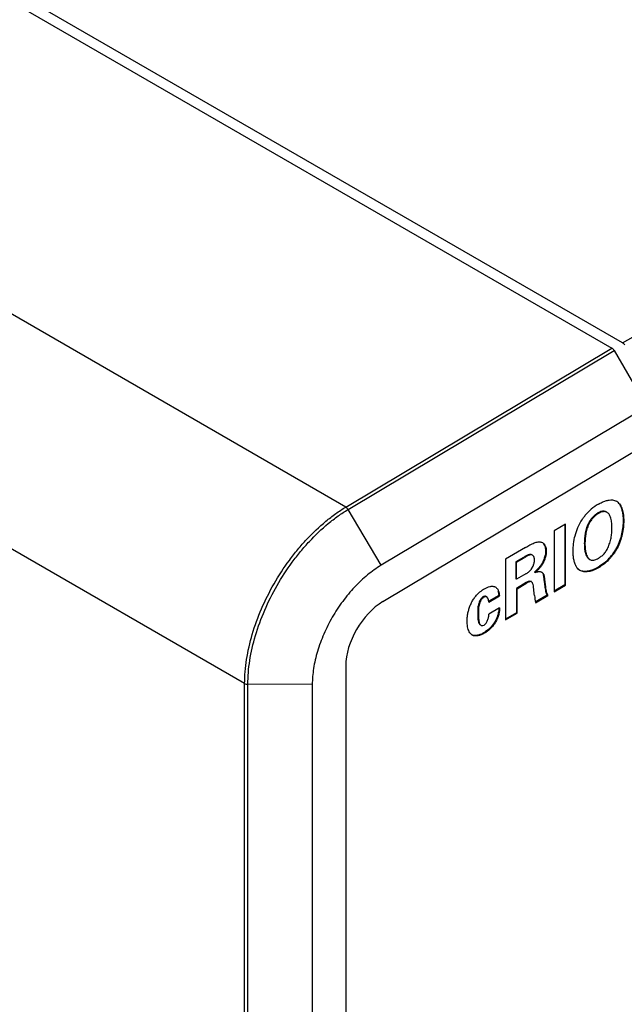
# Model space of a CAD drawing. Header units: inches. Extents: x 0 to 22, y 0 to 17.
# Tile 26 of 38: x 3.7 to 4.4, y 12.8 to 13.8. Entities that reach past the tile are written whole.
import ezdxf

# ---------------------------------------------------------------- set-up
doc = ezdxf.new("R2010")
doc.units = ezdxf.units.IN
doc.header["$LTSCALE"] = 1.21
doc.header["$MEASUREMENT"] = 0
doc.layers.get('0').update_dxf_attribs({"linetype": 'CONTINUOUS'})

msp = doc.modelspace()

# ---------------------------------------------------------------- linework, layer by layer
at = {"color": 7, "linetype": 'CONTINUOUS'}
for p, q in [((4.3701, 13.4897), (1.4634, 15.168)), ((1.4534, 15.1615), (4.3587, 13.484)), ((4.0724, 13.313), (1.172, 14.9877)), ((3.9636, 13.1232), (1.0645, 14.7971)), ((4.3701, 13.4897), (4.6913, 13.6713)), ((4.0724, 13.313), (4.3587, 13.484)), ((4.0749, 13.3104), (4.3612, 13.4814)), ((4.3612, 13.4814), (4.3961, 13.4209)), ((4.3961, 13.4209), (4.1104, 13.2503)), ((4.1123, 13.2113), (4.3927, 13.3787)), ((4.3635, 13.3193), (4.3642, 13.3188)), ((4.3642, 13.3188), (4.3635, 13.3192)), ((4.1104, 13.2503), (4.0749, 13.3104)), ((4.3443, 13.3062), (4.3436, 13.3066)), ((4.3535, 13.3073), (4.3527, 13.3077)), ((4.3714, 13.2983), (4.3707, 13.2987)), ((4.3087, 13.2945), (4.2966, 13.2875)), ((4.2966, 13.2875), (4.2966, 13.2218)), ((4.308, 13.2941), (4.308, 13.2292)), ((4.3087, 13.2288), (4.3087, 13.2945)), ((4.3339, 13.2946), (4.3332, 13.295)), ((4.2659, 13.2696), (4.2442, 13.257)), ((4.2831, 13.2751), (4.2839, 13.2747)), ((4.2881, 13.2654), (4.2874, 13.2658)), ((4.3297, 13.2732), (4.329, 13.2736)), ((4.3643, 13.2686), (4.3636, 13.269)), ((4.2442, 13.257), (4.2442, 13.1915)), ((4.2636, 13.2588), (4.2555, 13.2541)), ((4.2562, 13.2536), (4.2644, 13.2584)), ((4.2644, 13.2584), (4.2636, 13.2588)), ((4.2724, 13.2615), (4.2717, 13.2619)), ((4.2733, 13.2611), (4.2724, 13.2615)), ((4.2733, 13.2611), (4.2726, 13.2615)), ((4.334, 13.2573), (4.3333, 13.2577)), ((4.334, 13.2573), (4.3351, 13.2564)), ((4.3344, 13.2569), (4.3351, 13.2565)), ((4.3351, 13.2565), (4.3365, 13.2559)), ((4.2562, 13.2536), (4.2555, 13.2541)), ((4.2555, 13.2541), (4.2555, 13.2357)), ((4.2562, 13.2353), (4.2562, 13.2536)), ((4.2722, 13.2464), (4.2738, 13.2493)), ((4.2794, 13.2467), (4.2755, 13.2429)), ((4.3243, 13.2447), (4.324, 13.2449)), ((4.3441, 13.2476), (4.3434, 13.248)), ((4.2562, 13.2353), (4.2555, 13.2357)), ((4.266, 13.241), (4.2562, 13.2353)), ((4.2762, 13.2425), (4.2755, 13.2429)), ((4.2864, 13.2333), (4.2857, 13.2337)), ((4.2665, 13.2317), (4.2559, 13.2255)), ((4.2566, 13.2251), (4.2559, 13.2255)), ((4.2559, 13.2255), (4.2559, 13.1991)), ((4.2566, 13.2251), (4.2673, 13.2313)), ((4.2566, 13.1987), (4.2566, 13.2251)), ((4.2687, 13.2328), (4.2665, 13.2317)), ((4.2673, 13.2313), (4.2665, 13.2317)), ((4.2705, 13.2332), (4.2687, 13.2328)), ((4.2716, 13.233), (4.2705, 13.2332)), ((4.2723, 13.2326), (4.2716, 13.233)), ((4.308, 13.2292), (4.2966, 13.2226)), ((4.2966, 13.2218), (4.3087, 13.2288)), ((4.3087, 13.2288), (4.308, 13.2292)), ((4.2219, 13.217), (4.2204, 13.2166)), ((4.2211, 13.2162), (4.2204, 13.2166)), ((4.2241, 13.2163), (4.2234, 13.2167)), ((4.2252, 13.2151), (4.2241, 13.2163)), ((4.2262, 13.2107), (4.2376, 13.2173)), ((4.2369, 13.2177), (4.2263, 13.2116)), ((4.2376, 13.2173), (4.2369, 13.2177)), ((4.2892, 13.2183), (4.2761, 13.2107)), ((4.2764, 13.2101), (4.2899, 13.2179)), ((4.2881, 13.2216), (4.2874, 13.222)), ((4.2899, 13.2179), (4.2892, 13.2183)), ((4.2379, 13.2045), (4.2264, 13.1978)), ((4.215, 13.1981), (4.2143, 13.1985)), ((4.2559, 13.1991), (4.2442, 13.1923)), ((4.2442, 13.1915), (4.2566, 13.1987)), ((4.2566, 13.1987), (4.2559, 13.1991)), ((4.2179, 13.1857), (4.2172, 13.1861)), ((4.2199, 13.1855), (4.2211, 13.186)), ((4.2321, 13.1884), (4.229, 13.1843)), ((4.2328, 13.188), (4.2321, 13.1884)), ((4.2084, 13.1752), (4.2079, 13.1755)), ((4.2215, 13.1772), (4.2207, 13.1776)), ((4.0724, 13.1421), (4.0724, 10.5772)), ((3.9636, 10.5583), (3.9636, 13.1232)), ((4.0364, 13.122), (3.9671, 13.1223)), ((3.9671, 10.5575), (3.9671, 13.1223)), ((4.0364, 13.122), (4.0364, 10.5572))]:
    msp.add_line(p, q, dxfattribs=at)
for centre, radius, start, end in [((4.3705, 13.2707), 0.0525, 119.937, 130.4797), ((4.3162, 13.2943), 0.0538, 311.3298, 327.848), ((4.3173, 13.2936), 0.0524, 327.8391, 331.9391), ((4.2615, 13.2535), 0.0129, 323.4673, 326.303), ((4.2527, 13.2708), 0.0359, 317.941, 320.4422), ((4.2814, 13.2395), 0.004, 60.0365, 65.5428), ((4.2302, 13.2217), 0.00606, 59.9788, 67.4981), ((4.2403, 13.1938), 0.0366, 130.3043, 133.5873), ((4.4385, 13.2372), 0.1643, 186.7962, 189.4847)]:
    msp.add_arc(centre, radius, start, end, dxfattribs=at)
for centre, major_axis, ratio, start_param, end_param in [((4.3701, 13.4856), (-0.0025, 0.00433), 0.577569, -1.570625, -0.785433), ((4.3587, 13.4799), (-0.0025, 0.00433), 0.577683, -1.570387, -0.785294), ((4.1138, 13.1652), (0.0295, 0.0494), 0.587318, 0.82939, 2.365279)]:
    msp.add_ellipse(centre, major_axis=major_axis, ratio=ratio, start_param=start_param, end_param=end_param, dxfattribs=at)
for points, knots in [([(4.3443, 13.3162), (4.3455, 13.3169), (4.348, 13.3182), (4.3518, 13.3197), (4.3555, 13.3206), (4.358, 13.3207), (4.3592, 13.3206)], [0, 0, 0, 0, 0.272152, 0.531558, 0.775573, 1, 1, 1, 1]), ([(4.3592, 13.3206), (4.36, 13.3205), (4.3614, 13.3202), (4.3628, 13.3197), (4.3635, 13.3193)], [0, 0, 0, 0, 0.510984, 1, 1, 1, 1]), ([(4.3642, 13.3188), (4.3648, 13.3184), (4.366, 13.3173), (4.3675, 13.3153), (4.3688, 13.313), (4.3698, 13.3105), (4.3705, 13.3077), (4.3712, 13.3036), (4.3714, 13.3005), (4.3714, 13.2983)], [0, 0, 0, 0, 0.105498, 0.215029, 0.330143, 0.451751, 0.580086, 0.714806, 1, 1, 1, 1]), ([(3.9636, 13.1232), (3.9637, 13.1274), (3.964, 13.136), (3.9662, 13.1538), (3.9714, 13.1766), (3.9814, 13.204), (3.9948, 13.2307), (4.0085, 13.2517), (4.0207, 13.2674), (4.0334, 13.2819), (4.047, 13.2948), (4.0614, 13.3059), (4.0687, 13.3108), (4.0724, 13.313)], [0, 0, 0, 0, 0.055588, 0.113714, 0.236162, 0.364993, 0.497348, 0.630052, 0.69556, 0.759975, 0.884079, 0.943232, 1, 1, 1, 1]), ([(3.9671, 13.1223), (3.9672, 13.1265), (3.9675, 13.135), (3.9696, 13.1526), (3.9749, 13.1753), (3.9848, 13.2024), (3.998, 13.2288), (4.0116, 13.2497), (4.0237, 13.2652), (4.0362, 13.2795), (4.0497, 13.2924), (4.064, 13.3034), (4.0713, 13.3082), (4.0749, 13.3104)], [0, 0, 0, 0, 0.055587, 0.113711, 0.236154, 0.364981, 0.497332, 0.630034, 0.695543, 0.75996, 0.884069, 0.943227, 1, 1, 1, 1]), ([(4.0724, 13.313), (4.0729, 13.3127), (4.0738, 13.3119), (4.0746, 13.311), (4.0749, 13.3104)], [0, 0, 0, 0, 0.474044, 1, 1, 1, 1]), ([(4.3266, 13.2994), (4.3273, 13.3005), (4.3288, 13.3026), (4.3319, 13.3065), (4.3345, 13.3091), (4.3364, 13.3106)], [0, 0, 0, 0, 0.259006, 0.513313, 1, 1, 1, 1]), ([(4.3518, 13.3082), (4.3515, 13.3083), (4.3509, 13.3084), (4.35, 13.3085), (4.349, 13.3085), (4.3476, 13.3083), (4.3457, 13.3077), (4.3443, 13.307), (4.3436, 13.3066)], [0, 0, 0, 0, 0.106432, 0.217149, 0.333334, 0.455511, 0.717421, 1, 1, 1, 1]), ([(4.3535, 13.3073), (4.3532, 13.3075), (4.3525, 13.3078), (4.3515, 13.308), (4.3504, 13.3081), (4.3488, 13.308), (4.3467, 13.3074), (4.3451, 13.3066), (4.3443, 13.3062)], [0, 0, 0, 0, 0.106442, 0.215413, 0.329621, 0.450447, 0.712769, 1, 1, 1, 1]), ([(4.3673, 13.3148), (4.3679, 13.3138), (4.369, 13.3114), (4.37, 13.3075), (4.3706, 13.3032), (4.3707, 13.3003), (4.3707, 13.2987)], [0, 0, 0, 0, 0.225034, 0.467846, 0.727224, 1, 1, 1, 1]), ([(4.317, 13.2654), (4.317, 13.2681), (4.3173, 13.2738), (4.3189, 13.2824), (4.3219, 13.2911), (4.3249, 13.2967), (4.3266, 13.2994)], [0, 0, 0, 0, 0.228274, 0.474516, 0.733099, 1, 1, 1, 1]), ([(4.3436, 13.3066), (4.3426, 13.306), (4.3405, 13.3046), (4.3377, 13.3019), (4.3352, 13.2987), (4.3338, 13.2963), (4.3332, 13.295)], [0, 0, 0, 0, 0.22408, 0.471845, 0.735189, 1, 1, 1, 1]), ([(4.3443, 13.3062), (4.3433, 13.3056), (4.3412, 13.3042), (4.3385, 13.3015), (4.3359, 13.2983), (4.3345, 13.2959), (4.3339, 13.2946)], [0, 0, 0, 0, 0.22408, 0.471845, 0.735189, 1, 1, 1, 1]), ([(4.3573, 13.3021), (4.3571, 13.3026), (4.3566, 13.3037), (4.3558, 13.3052), (4.3547, 13.3064), (4.3539, 13.3071), (4.3535, 13.3073)], [0, 0, 0, 0, 0.266725, 0.522703, 0.766247, 1, 1, 1, 1]), ([(4.3587, 13.2912), (4.3587, 13.2921), (4.3587, 13.2941), (4.3584, 13.2969), (4.358, 13.2996), (4.3576, 13.3013), (4.3573, 13.3021)], [0, 0, 0, 0, 0.264784, 0.522319, 0.768567, 1, 1, 1, 1]), ([(4.3707, 13.2987), (4.3707, 13.2964), (4.3704, 13.2915), (4.3692, 13.2841), (4.367, 13.2764), (4.3649, 13.2714), (4.3636, 13.269)], [0, 0, 0, 0, 0.227817, 0.473886, 0.73327, 1, 1, 1, 1]), ([(4.3714, 13.2983), (4.3714, 13.296), (4.3711, 13.2911), (4.3699, 13.2836), (4.3677, 13.276), (4.3656, 13.271), (4.3643, 13.2686)], [0, 0, 0, 0, 0.227817, 0.473886, 0.73327, 1, 1, 1, 1]), ([(4.3332, 13.295), (4.3327, 13.2941), (4.3319, 13.2923), (4.331, 13.2895), (4.3303, 13.2867), (4.3296, 13.2832), (4.3291, 13.2788), (4.329, 13.2753), (4.329, 13.2736)], [0, 0, 0, 0, 0.136705, 0.270478, 0.400132, 0.526102, 0.768681, 1, 1, 1, 1]), ([(4.3339, 13.2946), (4.3334, 13.2937), (4.3326, 13.2919), (4.3317, 13.2891), (4.331, 13.2863), (4.3303, 13.2827), (4.3298, 13.2784), (4.3297, 13.2749), (4.3297, 13.2732)], [0, 0, 0, 0, 0.136705, 0.270478, 0.400132, 0.526102, 0.768681, 1, 1, 1, 1]), ([(4.3549, 13.2702), (4.3552, 13.2711), (4.3559, 13.2729), (4.3571, 13.2764), (4.3581, 13.2809), (4.3586, 13.2861), (4.3587, 13.2895), (4.3587, 13.2912)], [0, 0, 0, 0, 0.135663, 0.268291, 0.523647, 0.767581, 1, 1, 1, 1]), ([(4.2659, 13.2696), (4.2674, 13.2705), (4.2697, 13.2718), (4.2727, 13.2734), (4.275, 13.2744), (4.2772, 13.2751), (4.2793, 13.2756), (4.2813, 13.2756), (4.2826, 13.2753), (4.2831, 13.2751)], [0, 0, 0, 0, 0.281112, 0.420437, 0.554389, 0.680164, 0.795919, 0.901553, 1, 1, 1, 1]), ([(4.2874, 13.2658), (4.2874, 13.265), (4.2873, 13.2636), (4.2869, 13.2613), (4.2863, 13.259), (4.2855, 13.2566), (4.2845, 13.2543), (4.2833, 13.252), (4.282, 13.2499), (4.281, 13.2486), (4.2804, 13.2479)], [0, 0, 0, 0, 0.109499, 0.227511, 0.352094, 0.481116, 0.612386, 0.743755, 0.873231, 1, 1, 1, 1]), ([(4.2839, 13.2747), (4.2842, 13.2745), (4.2849, 13.2741), (4.2857, 13.2732), (4.2864, 13.2722), (4.2872, 13.2707), (4.2879, 13.2683), (4.2881, 13.2664), (4.2881, 13.2654)], [0, 0, 0, 0, 0.106726, 0.216122, 0.330496, 0.451062, 0.712155, 1, 1, 1, 1]), ([(4.2851, 13.2735), (4.2853, 13.2732), (4.286, 13.2722), (4.2865, 13.271), (4.2868, 13.2701)], [0, 0, 0, 0, 0.236148, 1, 1, 1, 1]), ([(4.2868, 13.2701), (4.2869, 13.2698), (4.2872, 13.2683), (4.2874, 13.2669), (4.2874, 13.2658)], [0, 0, 0, 0, 0.237524, 1, 1, 1, 1]), ([(4.329, 13.2736), (4.329, 13.272), (4.3291, 13.2697), (4.3295, 13.2666), (4.3299, 13.2645), (4.3304, 13.2625), (4.3311, 13.2606), (4.3321, 13.259), (4.3328, 13.2581), (4.3333, 13.2577)], [0, 0, 0, 0, 0.280228, 0.416221, 0.546978, 0.67108, 0.787685, 0.896853, 1, 1, 1, 1]), ([(4.3297, 13.2732), (4.3297, 13.2716), (4.3298, 13.2693), (4.3302, 13.2662), (4.3306, 13.2641), (4.3311, 13.262), (4.3318, 13.2602), (4.3328, 13.2586), (4.3335, 13.2577), (4.334, 13.2573)], [0, 0, 0, 0, 0.280228, 0.416221, 0.546978, 0.67108, 0.787685, 0.896853, 1, 1, 1, 1]), ([(4.3643, 13.2686), (4.3637, 13.2674), (4.3623, 13.2651), (4.3601, 13.2619), (4.3577, 13.2589), (4.3544, 13.2552), (4.3499, 13.2513), (4.346, 13.2487), (4.3441, 13.2476)], [0, 0, 0, 0, 0.13321, 0.266072, 0.397121, 0.525472, 0.771793, 1, 1, 1, 1]), ([(4.3443, 13.258), (4.3448, 13.2583), (4.3458, 13.2589), (4.3479, 13.2604), (4.3504, 13.2628), (4.3529, 13.2663), (4.3543, 13.2689), (4.3549, 13.2702)], [0, 0, 0, 0, 0.108497, 0.221941, 0.469899, 0.735754, 1, 1, 1, 1]), ([(4.2694, 13.2617), (4.2689, 13.2616), (4.2679, 13.2612), (4.266, 13.2602), (4.2646, 13.2593), (4.2636, 13.2588)], [0, 0, 0, 0, 0.23204, 0.481487, 1, 1, 1, 1]), ([(4.2701, 13.2613), (4.2696, 13.2612), (4.2686, 13.2608), (4.2667, 13.2598), (4.2653, 13.2589), (4.2644, 13.2584)], [0, 0, 0, 0, 0.232116, 0.481577, 1, 1, 1, 1]), ([(4.2717, 13.2619), (4.2713, 13.2619), (4.2705, 13.262), (4.2698, 13.2618), (4.2694, 13.2617)], [0, 0, 0, 0, 0.477009, 1, 1, 1, 1]), ([(4.2724, 13.2615), (4.272, 13.2615), (4.2712, 13.2616), (4.2705, 13.2614), (4.2701, 13.2613)], [0, 0, 0, 0, 0.476931, 1, 1, 1, 1]), ([(4.2753, 13.2558), (4.2753, 13.2564), (4.2753, 13.2572), (4.2751, 13.2583), (4.2749, 13.259), (4.2746, 13.2597), (4.2742, 13.2603), (4.2738, 13.2608), (4.2734, 13.261), (4.2733, 13.2611)], [0, 0, 0, 0, 0.283981, 0.41755, 0.545369, 0.667335, 0.783251, 0.893623, 1, 1, 1, 1]), ([(4.2738, 13.2493), (4.2743, 13.2504), (4.2749, 13.252), (4.2753, 13.2542), (4.2753, 13.2553), (4.2753, 13.2558)], [0, 0, 0, 0, 0.525333, 0.771996, 1, 1, 1, 1]), ([(4.2881, 13.2654), (4.2881, 13.2644), (4.2879, 13.2623), (4.2872, 13.2591), (4.2861, 13.2559), (4.2847, 13.2527), (4.2829, 13.2497), (4.2808, 13.2471), (4.2786, 13.2447), (4.277, 13.2432), (4.2762, 13.2425)], [0, 0, 0, 0, 0.111885, 0.23457, 0.364149, 0.496479, 0.627557, 0.75506, 0.879307, 1, 1, 1, 1]), ([(4.3202, 13.2491), (4.3196, 13.2502), (4.3186, 13.2526), (4.3176, 13.2566), (4.3171, 13.2609), (4.317, 13.2639), (4.317, 13.2654)], [0, 0, 0, 0, 0.224235, 0.467599, 0.727861, 1, 1, 1, 1]), ([(4.3365, 13.2559), (4.3371, 13.2558), (4.3384, 13.2558), (4.3403, 13.2562), (4.3423, 13.2569), (4.3436, 13.2576), (4.3443, 13.258)], [0, 0, 0, 0, 0.217815, 0.459639, 0.722845, 1, 1, 1, 1]), ([(4.1104, 13.2503), (4.1053, 13.2472), (4.0953, 13.24), (4.0814, 13.2269), (4.0687, 13.2116), (4.0576, 13.1946), (4.0485, 13.1766), (4.0428, 13.161), (4.0395, 13.1486), (4.0377, 13.1395), (4.0367, 13.1306), (4.0364, 13.1248), (4.0364, 13.122)], [0, 0, 0, 0, 0.116159, 0.240523, 0.370541, 0.5033, 0.635604, 0.764249, 0.826339, 0.886506, 0.944471, 1, 1, 1, 1]), ([(4.266, 13.241), (4.2665, 13.2413), (4.2675, 13.2419), (4.2691, 13.243), (4.2705, 13.2443), (4.2714, 13.2453), (4.2718, 13.2459)], [0, 0, 0, 0, 0.228774, 0.473593, 0.731987, 1, 1, 1, 1]), ([(4.324, 13.2449), (4.3232, 13.2454), (4.3218, 13.2467), (4.3207, 13.2483), (4.3202, 13.2491)], [0, 0, 0, 0, 0.486849, 1, 1, 1, 1]), ([(4.3434, 13.248), (4.3417, 13.247), (4.3392, 13.2458), (4.3357, 13.2446), (4.3332, 13.244), (4.3308, 13.2437), (4.3285, 13.2437), (4.3263, 13.244), (4.3249, 13.2445), (4.3243, 13.2448)], [0, 0, 0, 0, 0.283437, 0.418444, 0.547543, 0.670065, 0.785813, 0.895293, 1, 1, 1, 1]), ([(4.3441, 13.2476), (4.3424, 13.2466), (4.3397, 13.2453), (4.3361, 13.2441), (4.3335, 13.2435), (4.3309, 13.2432), (4.3285, 13.2433), (4.3263, 13.2438), (4.3249, 13.2444), (4.3243, 13.2447)], [0, 0, 0, 0, 0.285313, 0.420756, 0.549842, 0.671906, 0.786872, 0.895553, 1, 1, 1, 1]), ([(4.3517, 13.254), (4.3503, 13.2528), (4.3477, 13.2507), (4.3448, 13.2488), (4.3434, 13.248)], [0, 0, 0, 0, 0.515665, 1, 1, 1, 1]), ([(4.2762, 13.2425), (4.2768, 13.2427), (4.2777, 13.2431), (4.2789, 13.2434), (4.2806, 13.2437), (4.282, 13.2436), (4.283, 13.2431)], [0, 0, 0, 0, 0.278545, 0.412629, 0.54199, 1, 1, 1, 1]), ([(4.2834, 13.243), (4.2837, 13.2428), (4.2842, 13.2423), (4.2849, 13.2414), (4.2854, 13.2403), (4.2857, 13.239), (4.2859, 13.2376), (4.2862, 13.2357), (4.2863, 13.2343), (4.2864, 13.2333)], [0, 0, 0, 0, 0.101582, 0.207659, 0.323257, 0.449088, 0.583238, 0.722434, 1, 1, 1, 1]), ([(4.2842, 13.2417), (4.2845, 13.2411), (4.2849, 13.2399), (4.2852, 13.2379), (4.2855, 13.2358), (4.2856, 13.2344), (4.2857, 13.2337)], [0, 0, 0, 0, 0.225217, 0.475781, 0.739431, 1, 1, 1, 1]), ([(4.2857, 13.2337), (4.2858, 13.2327), (4.286, 13.2312), (4.2863, 13.2292), (4.2865, 13.2273), (4.2868, 13.2249), (4.2872, 13.2229), (4.2874, 13.222)], [0, 0, 0, 0, 0.253157, 0.379587, 0.506069, 0.756821, 1, 1, 1, 1]), ([(4.2167, 13.2217), (4.2171, 13.222), (4.2186, 13.2232), (4.2202, 13.2244), (4.2215, 13.2251)], [0, 0, 0, 0, 0.26138, 1, 1, 1, 1]), ([(4.2215, 13.2251), (4.2224, 13.2256), (4.2243, 13.2266), (4.2268, 13.2274), (4.2287, 13.2278), (4.2301, 13.2278), (4.2313, 13.2277), (4.2322, 13.2275), (4.2325, 13.2273)], [0, 0, 0, 0, 0.282681, 0.546353, 0.668817, 0.784596, 0.894385, 1, 1, 1, 1]), ([(4.2332, 13.227), (4.2336, 13.2268), (4.2343, 13.2263), (4.2351, 13.2254), (4.2359, 13.2244), (4.2367, 13.2227), (4.2374, 13.2203), (4.2376, 13.2183), (4.2376, 13.2173)], [0, 0, 0, 0, 0.107888, 0.218909, 0.334633, 0.455968, 0.716306, 1, 1, 1, 1]), ([(4.2723, 13.2326), (4.2721, 13.2327), (4.2718, 13.2328), (4.2712, 13.2328), (4.2706, 13.2328), (4.2697, 13.2325), (4.2686, 13.232), (4.2677, 13.2316), (4.2673, 13.2313)], [0, 0, 0, 0, 0.098666, 0.203296, 0.317741, 0.442488, 0.715546, 1, 1, 1, 1]), ([(4.2734, 13.2311), (4.2733, 13.2314), (4.273, 13.232), (4.2726, 13.2324), (4.2723, 13.2326)], [0, 0, 0, 0, 0.52497, 1, 1, 1, 1]), ([(4.2754, 13.2178), (4.2752, 13.2189), (4.275, 13.2212), (4.2747, 13.2247), (4.2743, 13.228), (4.2738, 13.2301), (4.2734, 13.2311)], [0, 0, 0, 0, 0.255956, 0.514851, 0.766191, 1, 1, 1, 1]), ([(4.2864, 13.2333), (4.2865, 13.2323), (4.2867, 13.2308), (4.287, 13.2288), (4.2872, 13.2269), (4.2875, 13.2244), (4.2879, 13.2225), (4.2881, 13.2216)], [0, 0, 0, 0, 0.253157, 0.379587, 0.506069, 0.756821, 1, 1, 1, 1]), ([(4.2029, 13.1906), (4.2029, 13.1918), (4.2031, 13.1944), (4.2036, 13.1982), (4.2046, 13.2022), (4.2059, 13.2063), (4.2076, 13.2102), (4.2097, 13.2139), (4.2122, 13.2173), (4.2141, 13.2193), (4.2151, 13.2203)], [0, 0, 0, 0, 0.110582, 0.230019, 0.355714, 0.48515, 0.616026, 0.74642, 0.874928, 1, 1, 1, 1]), ([(4.2204, 13.2166), (4.2201, 13.2164), (4.2194, 13.2159), (4.2185, 13.215), (4.2177, 13.214), (4.2167, 13.2125), (4.2158, 13.2105), (4.215, 13.2081), (4.2146, 13.2056), (4.2144, 13.2031), (4.2143, 13.2008), (4.2143, 13.1992), (4.2143, 13.1985)], [0, 0, 0, 0, 0.058308, 0.12256, 0.190282, 0.258482, 0.390442, 0.518531, 0.644192, 0.767298, 0.886568, 1, 1, 1, 1]), ([(4.2211, 13.2162), (4.2208, 13.216), (4.2201, 13.2155), (4.2192, 13.2146), (4.2184, 13.2136), (4.2174, 13.2121), (4.2165, 13.2101), (4.2157, 13.2076), (4.2153, 13.2052), (4.2151, 13.2027), (4.215, 13.2004), (4.215, 13.1988), (4.215, 13.1981)], [0, 0, 0, 0, 0.058308, 0.12256, 0.190282, 0.258482, 0.390442, 0.518531, 0.644192, 0.767298, 0.886568, 1, 1, 1, 1]), ([(4.2241, 13.2163), (4.2239, 13.2164), (4.2234, 13.2166), (4.2227, 13.2167), (4.2219, 13.2166), (4.2214, 13.2163), (4.2211, 13.2162)], [0, 0, 0, 0, 0.230989, 0.466537, 0.718, 1, 1, 1, 1]), ([(4.2234, 13.2167), (4.2231, 13.2168), (4.2227, 13.217), (4.2222, 13.2171), (4.2219, 13.217)], [0, 0, 0, 0, 0.494172, 1, 1, 1, 1]), ([(4.2262, 13.2107), (4.2262, 13.2111), (4.2261, 13.2119), (4.2259, 13.2134), (4.2256, 13.2145), (4.2252, 13.2151)], [0, 0, 0, 0, 0.265595, 0.524758, 1, 1, 1, 1]), ([(4.2361, 13.2227), (4.2362, 13.2223), (4.2367, 13.2207), (4.2369, 13.219), (4.2369, 13.2177)], [0, 0, 0, 0, 0.237188, 1, 1, 1, 1]), ([(4.2874, 13.222), (4.2875, 13.2216), (4.2877, 13.2211), (4.2879, 13.2204), (4.2883, 13.2195), (4.2887, 13.2188), (4.2892, 13.2183)], [0, 0, 0, 0, 0.268983, 0.399398, 0.525906, 1, 1, 1, 1]), ([(4.2881, 13.2216), (4.2882, 13.2212), (4.2884, 13.2207), (4.2886, 13.22), (4.289, 13.2191), (4.2894, 13.2184), (4.2899, 13.2179)], [0, 0, 0, 0, 0.268983, 0.399398, 0.525906, 1, 1, 1, 1]), ([(4.2379, 13.2045), (4.2378, 13.2038), (4.2378, 13.2028), (4.2377, 13.2015), (4.2375, 13.2002), (4.2372, 13.1984), (4.2364, 13.1956), (4.235, 13.192), (4.2336, 13.1893), (4.2328, 13.188)], [0, 0, 0, 0, 0.110482, 0.167077, 0.225312, 0.346666, 0.473271, 0.735664, 1, 1, 1, 1]), ([(4.2371, 13.204), (4.2371, 13.2032), (4.237, 13.2016), (4.2367, 13.1999), (4.2365, 13.1991)], [0, 0, 0, 0, 0.483754, 1, 1, 1, 1]), ([(4.2143, 13.1985), (4.2143, 13.1979), (4.2143, 13.197), (4.2144, 13.1958), (4.2144, 13.1946), (4.2145, 13.1931), (4.2147, 13.1914), (4.2151, 13.1897), (4.2155, 13.1882), (4.2162, 13.187), (4.2169, 13.1863), (4.2172, 13.1861)], [0, 0, 0, 0, 0.136603, 0.204642, 0.273447, 0.411819, 0.547294, 0.675678, 0.793867, 0.900916, 1, 1, 1, 1]), ([(4.215, 13.1981), (4.215, 13.1975), (4.215, 13.1966), (4.2151, 13.1954), (4.2152, 13.1942), (4.2153, 13.1927), (4.2154, 13.1909), (4.2158, 13.1893), (4.2162, 13.1878), (4.2169, 13.1866), (4.2176, 13.1859), (4.2179, 13.1857)], [0, 0, 0, 0, 0.136603, 0.204642, 0.273447, 0.411819, 0.547294, 0.675678, 0.793867, 0.900916, 1, 1, 1, 1]), ([(4.2211, 13.186), (4.2215, 13.1862), (4.2223, 13.1868), (4.2234, 13.1881), (4.2243, 13.1895), (4.225, 13.1911), (4.2256, 13.1929), (4.226, 13.1946), (4.2263, 13.1962), (4.2264, 13.1973), (4.2264, 13.1978)], [0, 0, 0, 0, 0.11164, 0.232013, 0.35918, 0.491564, 0.626054, 0.758665, 0.884904, 1, 1, 1, 1]), ([(4.2365, 13.1991), (4.2363, 13.1982), (4.2358, 13.1963), (4.2348, 13.1936), (4.2336, 13.1909), (4.2326, 13.1892), (4.2321, 13.1884)], [0, 0, 0, 0, 0.242607, 0.493412, 0.747442, 1, 1, 1, 1]), ([(4.2052, 13.1788), (4.2048, 13.1796), (4.2041, 13.1814), (4.2034, 13.1843), (4.203, 13.1874), (4.2029, 13.1895), (4.2029, 13.1906)], [0, 0, 0, 0, 0.227678, 0.472217, 0.730256, 1, 1, 1, 1]), ([(4.2179, 13.1857), (4.2181, 13.1856), (4.2183, 13.1855), (4.2188, 13.1854), (4.2193, 13.1854), (4.2197, 13.1854), (4.2199, 13.1855)], [0, 0, 0, 0, 0.228452, 0.468317, 0.724875, 1, 1, 1, 1]), ([(4.229, 13.1843), (4.2284, 13.1836), (4.2271, 13.1823), (4.225, 13.1805), (4.2229, 13.1789), (4.2215, 13.178), (4.2207, 13.1776)], [0, 0, 0, 0, 0.268186, 0.525729, 0.768854, 1, 1, 1, 1]), ([(4.2328, 13.188), (4.232, 13.1868), (4.2304, 13.1846), (4.2276, 13.1816), (4.2246, 13.1791), (4.2225, 13.1778), (4.2215, 13.1772)], [0, 0, 0, 0, 0.267971, 0.528552, 0.77354, 1, 1, 1, 1]), ([(4.2079, 13.1755), (4.2074, 13.1759), (4.2064, 13.1769), (4.2056, 13.1781), (4.2052, 13.1788)], [0, 0, 0, 0, 0.485225, 1, 1, 1, 1]), ([(4.2207, 13.1776), (4.2197, 13.177), (4.2181, 13.1762), (4.2159, 13.1754), (4.2142, 13.175), (4.2127, 13.1747), (4.2112, 13.1746), (4.2097, 13.1748), (4.2089, 13.175), (4.2084, 13.1752)], [0, 0, 0, 0, 0.281561, 0.416825, 0.54659, 0.669888, 0.786229, 0.89584, 1, 1, 1, 1]), ([(4.2215, 13.1772), (4.2203, 13.1766), (4.2186, 13.1757), (4.2162, 13.1749), (4.2145, 13.1745), (4.2128, 13.1742), (4.2112, 13.1743), (4.2098, 13.1745), (4.2089, 13.1749), (4.2084, 13.1752)], [0, 0, 0, 0, 0.284763, 0.420865, 0.550716, 0.673309, 0.788318, 0.896468, 1, 1, 1, 1]), ([(3.9636, 13.1232), (3.9641, 13.1229), (3.9653, 13.1225), (3.9665, 13.1223), (3.9671, 13.1223)], [0, 0, 0, 0, 0.474461, 1, 1, 1, 1])]:
    msp.add_open_spline(points, degree=3, knots=knots, dxfattribs=at)

doc.saveas('drawing.dxf')
